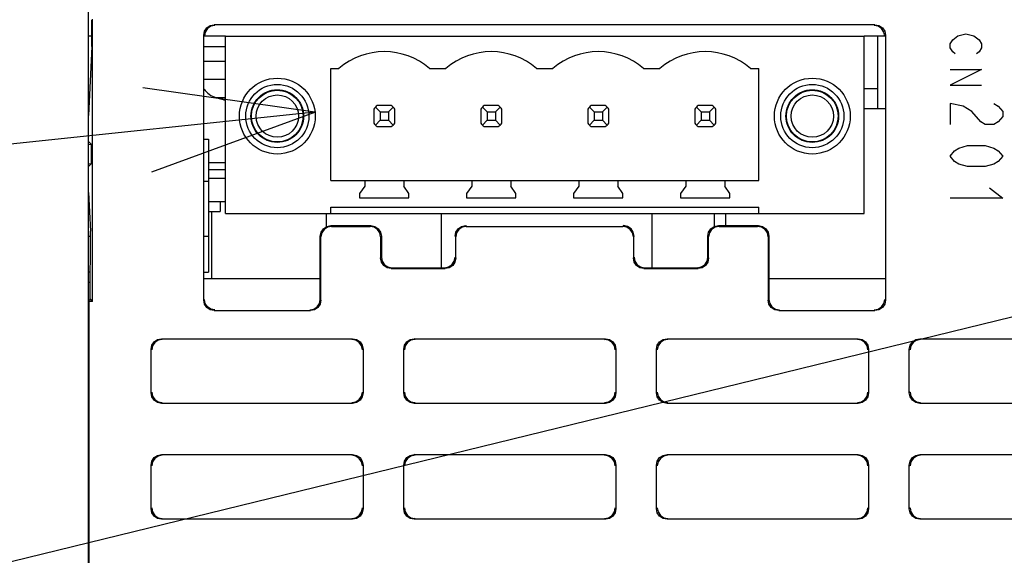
# Model space of a CAD drawing. Extents: x 0 to 1680, y 0 to 1188.
# Tile 35 of 53: x 1226 to 1272, y 1088 to 1114. Entities that reach past the tile are written whole.
import ezdxf

# ---------------------------------------------------------------- set-up
doc = ezdxf.new("R2010")
doc.units = 0
doc.header["$LTSCALE"] = 92.4
doc.linetypes.add('HIDDEN', pattern=[0.2, 0.1, -0.1])
doc.layers.get('0').update_dxf_attribs({"linetype": 'CONTINUOUS'})
for name, color, linetype in [('02___PRT_ALL_AXES', 7, 'CONTINUOUS'), ('03___PRT_ALL_CURVES', 7, 'CONTINUOUS'), ('06__ASM_ALL_SURFS', 7, 'CONTINUOUS'), ('ALL_AXIS', 7, 'CONTINUOUS'), ('ALL_CURVE', 7, 'CONTINUOUS'), ('ALL_FEATURES', 7, 'CONTINUOUS'), ('ALL_NOTE', 7, 'CONTINUOUS'), ('DEFAULT_2', 8, 'HIDDEN')]:
    doc.layers.add(name, color=color, linetype=linetype)

msp = doc.modelspace()

# ---------------------------------------------------------------- linework, layer by layer
at = {"color": 7, "linetype": 'CONTINUOUS'}
for p, q in [((1235.296, 1104.494), (1235.296, 1112.924)), ((1235.296, 1112.924), (1265.616, 1112.924)), ((1265.616, 1104.494), (1265.616, 1112.924)), ((1266.246, 1112.924), (1266.246, 1109.474)), ((1240.296, 1106.064), (1240.296, 1111.384)), ((1240.296, 1111.384), (1240.682, 1111.384)), ((1244.99, 1111.384), (1245.762, 1111.384)), ((1250.07, 1111.384), (1250.842, 1111.384)), ((1255.15, 1111.384), (1255.922, 1111.384)), ((1260.23, 1111.384), (1260.616, 1111.384)), ((1260.616, 1106.064), (1260.616, 1111.384)), ((1266.246, 1110.424), (1265.616, 1110.424)), ((1242.336, 1109.456), (1242.336, 1108.792)), ((1242.412, 1109.548), (1242.636, 1109.324)), ((1243.168, 1109.624), (1242.504, 1109.624)), ((1242.636, 1109.324), (1242.636, 1108.924)), ((1242.636, 1109.324), (1243.036, 1109.324)), ((1243.036, 1109.324), (1243.26, 1109.548)), ((1243.036, 1109.324), (1243.036, 1108.924)), ((1243.336, 1108.792), (1243.336, 1109.456)), ((1247.416, 1109.456), (1247.416, 1108.792)), ((1247.492, 1109.548), (1247.716, 1109.324)), ((1248.248, 1109.624), (1247.584, 1109.624)), ((1247.716, 1109.324), (1247.716, 1108.924)), ((1247.716, 1109.324), (1248.116, 1109.324)), ((1248.34, 1109.548), (1248.116, 1109.324)), ((1248.116, 1109.324), (1248.116, 1108.924)), ((1248.416, 1108.792), (1248.416, 1109.456)), ((1252.496, 1109.456), (1252.496, 1108.792)), ((1252.572, 1109.548), (1252.796, 1109.324)), ((1253.328, 1109.624), (1252.664, 1109.624)), ((1252.796, 1109.324), (1252.796, 1108.924)), ((1252.796, 1109.324), (1253.196, 1109.324)), ((1253.196, 1109.324), (1253.42, 1109.548)), ((1253.196, 1109.324), (1253.196, 1108.924)), ((1253.496, 1108.792), (1253.496, 1109.456)), ((1257.576, 1109.456), (1257.576, 1108.792)), ((1257.652, 1109.548), (1257.876, 1109.324)), ((1258.408, 1109.624), (1257.744, 1109.624)), ((1257.876, 1109.324), (1257.876, 1108.924)), ((1257.876, 1109.324), (1258.276, 1109.324)), ((1258.276, 1109.324), (1258.5, 1109.548)), ((1258.276, 1109.324), (1258.276, 1108.924)), ((1258.576, 1108.792), (1258.576, 1109.456)), ((1266.596, 1109.474), (1265.616, 1109.474)), ((1242.412, 1108.7), (1242.636, 1108.924)), ((1242.636, 1108.924), (1243.036, 1108.924)), ((1243.036, 1108.924), (1243.26, 1108.7)), ((1247.716, 1108.924), (1247.492, 1108.7)), ((1247.716, 1108.924), (1248.116, 1108.924)), ((1248.116, 1108.924), (1248.34, 1108.7)), ((1252.572, 1108.7), (1252.796, 1108.924)), ((1252.796, 1108.924), (1253.196, 1108.924)), ((1253.196, 1108.924), (1253.42, 1108.7)), ((1257.652, 1108.7), (1257.876, 1108.924)), ((1257.876, 1108.924), (1258.276, 1108.924)), ((1258.276, 1108.924), (1258.5, 1108.7)), ((1242.504, 1108.624), (1243.168, 1108.624)), ((1247.584, 1108.624), (1248.248, 1108.624)), ((1252.664, 1108.624), (1253.328, 1108.624)), ((1257.744, 1108.624), (1258.408, 1108.624)), ((1234.488, 1106.924), (1235.296, 1106.924)), ((1240.296, 1106.064), (1260.616, 1106.064)), ((1241.916, 1106.064), (1241.916, 1105.801)), ((1243.756, 1106.064), (1243.756, 1105.801)), ((1246.996, 1106.064), (1246.996, 1105.801)), ((1248.836, 1106.064), (1248.836, 1105.801)), ((1252.076, 1106.064), (1252.076, 1105.801)), ((1253.916, 1106.064), (1253.916, 1105.801)), ((1257.156, 1106.064), (1257.156, 1105.801)), ((1258.996, 1106.064), (1258.996, 1105.801)), ((1241.916, 1105.801), (1241.666, 1105.444)), ((1244.006, 1105.444), (1243.756, 1105.801)), ((1246.996, 1105.801), (1246.746, 1105.444)), ((1249.086, 1105.444), (1248.836, 1105.801)), ((1252.076, 1105.801), (1251.826, 1105.444)), ((1254.166, 1105.444), (1253.916, 1105.801)), ((1257.156, 1105.801), (1256.906, 1105.444)), ((1259.246, 1105.444), (1258.996, 1105.801)), ((1241.666, 1105.444), (1241.666, 1105.244)), ((1241.666, 1105.244), (1244.006, 1105.244)), ((1244.006, 1105.244), (1244.006, 1105.444)), ((1246.746, 1105.444), (1246.746, 1105.244)), ((1246.746, 1105.244), (1249.086, 1105.244)), ((1249.086, 1105.244), (1249.086, 1105.444)), ((1251.826, 1105.444), (1251.826, 1105.244)), ((1251.826, 1105.244), (1254.166, 1105.244)), ((1254.166, 1105.244), (1254.166, 1105.444)), ((1256.906, 1105.444), (1256.906, 1105.244)), ((1256.906, 1105.244), (1259.246, 1105.244)), ((1259.246, 1105.244), (1259.246, 1105.444)), ((1240.296, 1104.494), (1240.296, 1104.804)), ((1240.296, 1104.804), (1260.616, 1104.804)), ((1260.616, 1104.494), (1260.616, 1104.804)), ((1234.625, 1104.592), (1234.625, 1101.414)), ((1235.296, 1104.494), (1265.616, 1104.494)), ((1240.078, 1104.494), (1240.078, 1103.868)), ((1245.536, 1104.494), (1245.536, 1101.924)), ((1255.536, 1104.494), (1255.536, 1101.924)), ((1258.496, 1104.494), (1258.496, 1103.88)), ((1259.056, 1103.924), (1259.056, 1104.494))]:
    msp.add_line(p, q, dxfattribs=at)
for centre, radius, start, end in [((1242.836, 1108.884), 3.3, 49.2509, 130.7491), ((1247.916, 1108.884), 3.3, 49.2509, 130.7491), ((1252.996, 1108.884), 3.3, 49.2509, 130.7491), ((1258.076, 1108.884), 3.3, 49.2509, 130.7491), ((1242.836, 1109.124), 0.6, 123.5573, 146.4427), ((1242.836, 1109.124), 0.6, 33.5573, 56.4427), ((1247.916, 1109.124), 0.6, 123.5573, 146.4427), ((1247.916, 1109.124), 0.6, 33.5573, 56.4427), ((1252.996, 1109.124), 0.6, 123.5573, 146.4427), ((1252.996, 1109.124), 0.6, 33.5573, 56.4427), ((1258.076, 1109.124), 0.6, 123.5573, 146.4427), ((1258.076, 1109.124), 0.6, 33.5573, 56.4427), ((1242.836, 1109.124), 0.6, 213.5573, 236.4427), ((1242.836, 1109.124), 0.6, 303.5573, 326.4427), ((1247.916, 1109.124), 0.6, 213.5573, 236.4427), ((1247.916, 1109.124), 0.6, 303.5573, 326.4427), ((1252.996, 1109.124), 0.6, 213.5573, 236.4427), ((1252.996, 1109.124), 0.6, 303.5573, 326.4427), ((1258.076, 1109.124), 0.6, 213.5573, 236.4427), ((1258.076, 1109.124), 0.6, 303.5573, 326.4427)]:
    msp.add_arc(centre, radius, start, end, dxfattribs=at)
at = {"layer": '02___PRT_ALL_AXES', "color": 7, "linetype": 'CONTINUOUS'}
msp.add_line((1228.796, 1055.182), (1228.796, 1122.224), dxfattribs=at)
for centre, radius in [((1237.756, 1109.124), 1.8), ((1263.156, 1109.124), 1.8), ((1237.756, 1109.124), 1.5), ((1237.756, 1109.124), 1.227), ((1263.156, 1109.124), 1.5), ((1263.156, 1109.124), 1.227), ((1237.756, 1109.124), 1.006), ((1263.156, 1109.124), 1.006)]:
    msp.add_circle(centre, radius, dxfattribs=at)
at = {"layer": '03___PRT_ALL_CURVES', "color": 4, "linetype": 'CONTINUOUS'}
for p, q in [((1269.696, 1112.555), (1269.821, 1112.743)), ((1269.821, 1112.743), (1270.071, 1112.93)), ((1270.071, 1112.93), (1270.446, 1113.024)), ((1270.446, 1113.024), (1270.821, 1112.93)), ((1270.821, 1112.93), (1271.071, 1112.743)), ((1271.071, 1112.743), (1271.196, 1112.555)), ((1269.696, 1112.368), (1269.696, 1112.555)), ((1269.821, 1112.18), (1269.696, 1112.368)), ((1269.946, 1112.086), (1269.821, 1112.18)), ((1271.071, 1112.18), (1270.946, 1112.086)), ((1271.196, 1112.368), (1271.071, 1112.18)), ((1271.196, 1112.555), (1271.196, 1112.368)), ((1271.196, 1111.336), (1269.696, 1110.586)), ((1269.696, 1111.336), (1271.196, 1111.336)), ((1269.696, 1110.586), (1271.196, 1110.586)), ((1269.696, 1109.724), (1269.696, 1108.724)), ((1270.321, 1109.599), (1269.696, 1109.724)), ((1270.738, 1109.349), (1270.321, 1109.599)), ((1271.154, 1108.849), (1270.738, 1109.349)), ((1271.779, 1109.724), (1271.988, 1109.599)), ((1271.988, 1109.599), (1272.196, 1109.349)), ((1272.196, 1109.349), (1272.196, 1109.099)), ((1271.363, 1108.724), (1271.154, 1108.849)), ((1271.988, 1108.849), (1271.779, 1108.724)), ((1272.196, 1109.099), (1271.988, 1108.849)), ((1271.779, 1108.724), (1271.363, 1108.724)), ((1269.696, 1107.224), (1269.904, 1107.474)), ((1269.904, 1107.474), (1270.113, 1107.599)), ((1270.113, 1107.599), (1270.529, 1107.724)), ((1270.529, 1107.724), (1271.363, 1107.724)), ((1271.363, 1107.724), (1271.779, 1107.599)), ((1271.779, 1107.599), (1271.988, 1107.474)), ((1271.988, 1107.474), (1272.196, 1107.224)), ((1269.904, 1106.974), (1269.696, 1107.224)), ((1270.113, 1106.849), (1269.904, 1106.974)), ((1271.988, 1106.974), (1271.779, 1106.849)), ((1272.196, 1107.224), (1271.988, 1106.974)), ((1270.529, 1106.724), (1270.113, 1106.849)), ((1271.363, 1106.724), (1270.529, 1106.724)), ((1271.779, 1106.849), (1271.363, 1106.724)), ((1271.571, 1105.724), (1272.196, 1105.224)), ((1272.196, 1105.224), (1269.696, 1105.224))]:
    msp.add_line(p, q, dxfattribs=at)
at = {"layer": '06__ASM_ALL_SURFS', "color": 7, "linetype": 'CONTINUOUS'}
for p, q in [((1234.296, 1101.414), (1239.796, 1101.414)), ((1261.096, 1101.414), (1266.596, 1101.414))]:
    msp.add_line(p, q, dxfattribs=at)
at = {"layer": 'ALL_AXIS', "color": 7, "linetype": 'CONTINUOUS'}
for p, q in [((1228.955, 1112.924), (1228.796, 1112.924)), ((1235.296, 1112.924), (1234.296, 1112.924)), ((1266.596, 1112.924), (1265.616, 1112.924)), ((1234.296, 1112.424), (1235.296, 1112.424)), ((1234.296, 1111.724), (1235.296, 1111.724)), ((1228.796, 1103.424), (1228.884, 1103.424)), ((1234.296, 1103.424), (1234.488, 1103.424))]:
    msp.add_line(p, q, dxfattribs=at)
at = {"layer": 'ALL_AXIS', "color": 9, "linetype": 'CONTINUOUS'}
for p, q in [((1234.296, 1110.877), (1235.296, 1110.877)), ((1234.836, 1110.004), (1235.296, 1110.004))]:
    msp.add_line(p, q, dxfattribs=at)
at = {"layer": 'ALL_AXIS', "color": 7, "linetype": 'CONTINUOUS'}
for centre, radius, start, end in [((1235.116, 1110.964), 1, 213.6909, 253.743), ((1236.796, 1116.724), 7, 253.743, 257.6159)]:
    msp.add_arc(centre, radius, start, end, dxfattribs=at)
at = {"layer": 'ALL_CURVE', "color": 40, "linetype": 'CONTINUOUS'}
msp.add_arc((1236.796, 1116.724), 7, 255.0994, 257.6278, dxfattribs=at)
at = {"layer": 'ALL_FEATURES', "color": 7, "linetype": 'CONTINUOUS'}
for p, q in [((1228.955, 1112.424), (1228.955, 1113.683)), ((1228.99, 1100.33), (1228.99, 1113.718)), ((1266.131, 1113.459), (1234.761, 1113.459)), ((1234.261, 1100.389), (1234.261, 1112.959)), ((1266.631, 1112.959), (1266.631, 1100.389)), ((1228.955, 1112.424), (1228.796, 1109.148)), ((1228.796, 1107.924), (1228.939, 1107.78)), ((1234.296, 1108.024), (1234.488, 1108.024)), ((1234.488, 1108.024), (1234.488, 1101.724)), ((1228.796, 1107.784), (1228.939, 1107.78)), ((1228.939, 1106.867), (1228.939, 1107.78)), ((1228.939, 1106.867), (1228.796, 1106.724)), ((1228.796, 1106.863), (1228.939, 1106.867)), ((1234.488, 1106.582), (1235.296, 1106.582)), ((1234.488, 1106.024), (1234.296, 1106.024)), ((1234.488, 1106.178), (1235.296, 1106.178)), ((1228.796, 1105.5), (1228.885, 1103.664)), ((1234.488, 1105.078), (1235.296, 1105.078)), ((1235.048, 1105.078), (1235.048, 1104.592)), ((1234.488, 1104.592), (1235.048, 1104.592)), ((1240.296, 1103.924), (1242.196, 1103.924)), ((1240.331, 1103.889), (1242.161, 1103.889)), ((1246.731, 1103.889), (1254.161, 1103.889)), ((1258.696, 1103.924), (1260.596, 1103.924)), ((1258.731, 1103.889), (1260.561, 1103.889)), ((1228.875, 1100.435), (1228.885, 1103.664)), ((1239.796, 1100.424), (1239.796, 1103.424)), ((1239.831, 1100.389), (1239.831, 1103.389)), ((1242.661, 1103.389), (1242.661, 1102.389)), ((1242.696, 1103.424), (1242.696, 1102.424)), ((1246.231, 1102.389), (1246.231, 1103.389)), ((1254.661, 1103.389), (1254.661, 1102.389)), ((1258.196, 1102.424), (1258.196, 1103.424)), ((1258.231, 1102.389), (1258.231, 1103.389)), ((1261.061, 1103.389), (1261.061, 1100.389)), ((1261.096, 1103.424), (1261.096, 1100.424)), ((1243.161, 1101.889), (1245.731, 1101.889)), ((1243.196, 1101.924), (1245.696, 1101.924)), ((1255.161, 1101.889), (1257.731, 1101.889)), ((1255.196, 1101.924), (1257.696, 1101.924)), ((1228.878, 1101.224), (1228.796, 1101.224)), ((1228.796, 1100.365), (1228.875, 1100.435)), ((1228.99, 1100.33), (1228.885, 1100.435)), ((1228.831, 1063.259), (1228.831, 1100.33)), ((1228.99, 1100.33), (1228.831, 1100.33)), ((1234.761, 1099.889), (1239.331, 1099.889)), ((1261.561, 1099.889), (1266.131, 1099.889)), ((1232.261, 1098.559), (1241.331, 1098.559)), ((1244.261, 1098.559), (1253.331, 1098.559)), ((1256.261, 1098.559), (1265.331, 1098.559)), ((1268.261, 1098.559), (1277.331, 1098.559)), ((1231.761, 1095.989), (1231.761, 1098.059)), ((1241.831, 1098.059), (1241.831, 1095.989)), ((1243.761, 1095.989), (1243.761, 1098.059)), ((1253.831, 1098.059), (1253.831, 1095.989)), ((1255.761, 1095.989), (1255.761, 1098.059)), ((1265.831, 1098.059), (1265.831, 1095.989)), ((1267.761, 1095.989), (1267.761, 1098.059)), ((1241.331, 1095.489), (1232.261, 1095.489)), ((1253.331, 1095.489), (1244.261, 1095.489)), ((1265.331, 1095.489), (1256.261, 1095.489)), ((1277.331, 1095.489), (1268.261, 1095.489)), ((1232.261, 1093.059), (1241.331, 1093.059)), ((1244.261, 1093.059), (1253.331, 1093.059)), ((1256.261, 1093.059), (1265.331, 1093.059)), ((1268.261, 1093.059), (1277.331, 1093.059)), ((1231.761, 1090.489), (1231.761, 1092.559)), ((1241.831, 1092.559), (1241.831, 1090.489)), ((1243.761, 1090.489), (1243.761, 1092.559)), ((1253.831, 1092.559), (1253.831, 1090.489)), ((1255.761, 1090.489), (1255.761, 1092.559)), ((1265.831, 1092.559), (1265.831, 1090.489)), ((1267.761, 1090.489), (1267.761, 1092.559)), ((1241.331, 1089.989), (1232.261, 1089.989)), ((1253.331, 1089.989), (1244.261, 1089.989)), ((1265.331, 1089.989), (1256.261, 1089.989)), ((1277.331, 1089.989), (1268.261, 1089.989))]:
    msp.add_line(p, q, dxfattribs=at)
at = {"layer": 'ALL_FEATURES', "color": 9, "linetype": 'CONTINUOUS'}
for p, q in [((1234.761, 1113.459), (1234.796, 1113.424)), ((1266.131, 1113.459), (1266.096, 1113.424)), ((1234.261, 1112.959), (1234.296, 1112.924)), ((1266.631, 1112.959), (1266.596, 1112.924)), ((1240.296, 1103.924), (1240.331, 1103.889)), ((1242.161, 1103.889), (1242.196, 1103.924)), ((1246.696, 1103.924), (1246.731, 1103.889)), ((1254.196, 1103.924), (1254.161, 1103.889)), ((1258.696, 1103.924), (1258.731, 1103.889)), ((1260.561, 1103.889), (1260.596, 1103.924)), ((1239.796, 1103.424), (1239.831, 1103.389)), ((1242.661, 1103.389), (1242.696, 1103.424)), ((1246.196, 1103.424), (1246.231, 1103.389)), ((1254.696, 1103.424), (1254.661, 1103.389)), ((1258.196, 1103.424), (1258.231, 1103.389)), ((1261.061, 1103.389), (1261.096, 1103.424)), ((1242.661, 1102.389), (1242.696, 1102.424)), ((1246.231, 1102.389), (1246.196, 1102.424)), ((1254.661, 1102.389), (1254.696, 1102.424)), ((1258.231, 1102.389), (1258.196, 1102.424)), ((1243.161, 1101.889), (1243.196, 1101.924)), ((1245.731, 1101.889), (1245.696, 1101.924)), ((1255.161, 1101.889), (1255.196, 1101.924)), ((1257.731, 1101.889), (1257.696, 1101.924)), ((1228.879, 1101.724), (1228.796, 1101.724)), ((1234.296, 1101.724), (1234.488, 1101.724)), ((1234.261, 1100.389), (1234.296, 1100.424)), ((1239.831, 1100.389), (1239.796, 1100.424)), ((1261.061, 1100.389), (1261.096, 1100.424)), ((1266.631, 1100.389), (1266.596, 1100.424)), ((1234.761, 1099.889), (1234.796, 1099.924)), ((1239.331, 1099.889), (1239.296, 1099.924)), ((1261.561, 1099.889), (1261.596, 1099.924)), ((1266.131, 1099.889), (1266.096, 1099.924)), ((1232.296, 1098.524), (1232.261, 1098.559)), ((1241.296, 1098.524), (1241.331, 1098.559)), ((1244.296, 1098.524), (1244.261, 1098.559)), ((1253.296, 1098.524), (1253.331, 1098.559)), ((1256.296, 1098.524), (1256.261, 1098.559)), ((1265.296, 1098.524), (1265.331, 1098.559)), ((1268.296, 1098.524), (1268.261, 1098.559)), ((1231.796, 1098.024), (1231.761, 1098.059)), ((1241.796, 1098.024), (1241.831, 1098.059)), ((1243.796, 1098.024), (1243.761, 1098.059)), ((1253.796, 1098.024), (1253.831, 1098.059)), ((1255.796, 1098.024), (1255.761, 1098.059)), ((1265.796, 1098.024), (1265.831, 1098.059)), ((1267.796, 1098.024), (1267.761, 1098.059)), ((1231.796, 1096.024), (1231.761, 1095.989)), ((1241.796, 1096.024), (1241.831, 1095.989)), ((1243.796, 1096.024), (1243.761, 1095.989)), ((1253.796, 1096.024), (1253.831, 1095.989)), ((1255.796, 1096.024), (1255.761, 1095.989)), ((1265.796, 1096.024), (1265.831, 1095.989)), ((1267.796, 1096.024), (1267.761, 1095.989)), ((1232.296, 1095.524), (1232.261, 1095.489)), ((1241.296, 1095.524), (1241.331, 1095.489)), ((1244.296, 1095.524), (1244.261, 1095.489)), ((1253.296, 1095.524), (1253.331, 1095.489)), ((1256.296, 1095.524), (1256.261, 1095.489)), ((1265.296, 1095.524), (1265.331, 1095.489)), ((1268.296, 1095.524), (1268.261, 1095.489)), ((1232.296, 1093.024), (1232.261, 1093.059)), ((1241.296, 1093.024), (1241.331, 1093.059)), ((1244.296, 1093.024), (1244.261, 1093.059)), ((1253.296, 1093.024), (1253.331, 1093.059)), ((1256.296, 1093.024), (1256.261, 1093.059)), ((1265.296, 1093.024), (1265.331, 1093.059)), ((1268.296, 1093.024), (1268.261, 1093.059)), ((1231.796, 1092.524), (1231.761, 1092.559)), ((1241.796, 1092.524), (1241.831, 1092.559)), ((1243.796, 1092.524), (1243.761, 1092.559)), ((1253.796, 1092.524), (1253.831, 1092.559)), ((1255.796, 1092.524), (1255.761, 1092.559)), ((1265.796, 1092.524), (1265.831, 1092.559)), ((1267.796, 1092.524), (1267.761, 1092.559)), ((1231.796, 1090.524), (1231.761, 1090.489)), ((1241.796, 1090.524), (1241.831, 1090.489)), ((1243.796, 1090.524), (1243.761, 1090.489)), ((1253.796, 1090.524), (1253.831, 1090.489)), ((1255.796, 1090.524), (1255.761, 1090.489)), ((1265.796, 1090.524), (1265.831, 1090.489)), ((1267.796, 1090.524), (1267.761, 1090.489)), ((1232.296, 1090.024), (1232.261, 1089.989)), ((1241.296, 1090.024), (1241.331, 1089.989)), ((1244.296, 1090.024), (1244.261, 1089.989)), ((1253.296, 1090.024), (1253.331, 1089.989)), ((1256.296, 1090.024), (1256.261, 1089.989)), ((1265.296, 1090.024), (1265.331, 1089.989)), ((1268.296, 1090.024), (1268.261, 1089.989))]:
    msp.add_line(p, q, dxfattribs=at)
at = {"layer": 'ALL_FEATURES', "color": 7, "linetype": 'CONTINUOUS'}
for points in [[(1234.261, 1112.959), (1234.299, 1113.15), (1234.407, 1113.312), (1234.57, 1113.421), (1234.761, 1113.459)], [(1234.796, 1113.424), (1234.604, 1113.386), (1234.442, 1113.277), (1234.334, 1113.115), (1234.296, 1112.924)], [(1266.596, 1112.924), (1266.558, 1113.115), (1266.449, 1113.277), (1266.287, 1113.386), (1266.096, 1113.424)], [(1266.131, 1113.459), (1266.322, 1113.421), (1266.484, 1113.312), (1266.593, 1113.15), (1266.631, 1112.959)], [(1239.796, 1103.424), (1239.834, 1103.615), (1239.942, 1103.777), (1240.104, 1103.886), (1240.296, 1103.924)], [(1240.331, 1103.889), (1240.139, 1103.851), (1239.977, 1103.743), (1239.869, 1103.58), (1239.831, 1103.389)], [(1242.661, 1103.389), (1242.623, 1103.58), (1242.515, 1103.743), (1242.352, 1103.851), (1242.161, 1103.889)], [(1242.196, 1103.924), (1242.387, 1103.886), (1242.549, 1103.777), (1242.658, 1103.615), (1242.696, 1103.424)], [(1246.196, 1103.424), (1246.234, 1103.615), (1246.342, 1103.777), (1246.505, 1103.886), (1246.696, 1103.924)], [(1246.731, 1103.889), (1246.539, 1103.851), (1246.377, 1103.743), (1246.269, 1103.58), (1246.231, 1103.389)], [(1254.661, 1103.389), (1254.623, 1103.58), (1254.515, 1103.743), (1254.352, 1103.851), (1254.161, 1103.889)], [(1254.696, 1103.424), (1254.658, 1103.615), (1254.549, 1103.777), (1254.387, 1103.886), (1254.196, 1103.924)], [(1258.196, 1103.424), (1258.234, 1103.615), (1258.342, 1103.777), (1258.504, 1103.886), (1258.696, 1103.924)], [(1258.731, 1103.889), (1258.539, 1103.851), (1258.377, 1103.743), (1258.269, 1103.58), (1258.231, 1103.389)], [(1261.061, 1103.389), (1261.023, 1103.58), (1260.915, 1103.743), (1260.752, 1103.851), (1260.561, 1103.889)], [(1260.596, 1103.924), (1260.787, 1103.886), (1260.949, 1103.777), (1261.058, 1103.615), (1261.096, 1103.424)], [(1243.161, 1101.889), (1242.97, 1101.927), (1242.807, 1102.035), (1242.699, 1102.198), (1242.661, 1102.389)], [(1242.696, 1102.424), (1242.734, 1102.232), (1242.842, 1102.07), (1243.004, 1101.962), (1243.196, 1101.924)], [(1245.696, 1101.924), (1245.887, 1101.962), (1246.049, 1102.07), (1246.158, 1102.232), (1246.196, 1102.424)], [(1246.231, 1102.389), (1246.193, 1102.198), (1246.084, 1102.035), (1245.922, 1101.927), (1245.731, 1101.889)], [(1255.161, 1101.889), (1254.97, 1101.927), (1254.807, 1102.035), (1254.699, 1102.198), (1254.661, 1102.389)], [(1254.696, 1102.424), (1254.734, 1102.232), (1254.842, 1102.07), (1255.004, 1101.962), (1255.196, 1101.924)], [(1257.696, 1101.924), (1257.887, 1101.962), (1258.049, 1102.07), (1258.158, 1102.232), (1258.196, 1102.424)], [(1258.231, 1102.389), (1258.193, 1102.198), (1258.084, 1102.035), (1257.922, 1101.927), (1257.731, 1101.889)], [(1234.796, 1099.924), (1234.605, 1099.962), (1234.442, 1100.07), (1234.334, 1100.233), (1234.296, 1100.424)], [(1239.296, 1099.924), (1239.487, 1099.962), (1239.649, 1100.07), (1239.758, 1100.232), (1239.796, 1100.424)], [(1261.096, 1100.424), (1261.134, 1100.232), (1261.242, 1100.07), (1261.404, 1099.962), (1261.596, 1099.924)], [(1266.096, 1099.924), (1266.287, 1099.962), (1266.449, 1100.07), (1266.558, 1100.233), (1266.596, 1100.424)], [(1234.761, 1099.889), (1234.57, 1099.927), (1234.407, 1100.035), (1234.299, 1100.198), (1234.261, 1100.389)], [(1239.831, 1100.389), (1239.793, 1100.198), (1239.684, 1100.035), (1239.522, 1099.927), (1239.331, 1099.889)], [(1261.561, 1099.889), (1261.37, 1099.927), (1261.207, 1100.035), (1261.099, 1100.198), (1261.061, 1100.389)], [(1266.631, 1100.389), (1266.593, 1100.198), (1266.484, 1100.035), (1266.322, 1099.927), (1266.131, 1099.889)], [(1231.761, 1098.059), (1231.799, 1098.25), (1231.907, 1098.412), (1232.07, 1098.521), (1232.261, 1098.559)], [(1241.331, 1098.559), (1241.522, 1098.521), (1241.684, 1098.412), (1241.793, 1098.25), (1241.831, 1098.059)], [(1243.761, 1098.059), (1243.799, 1098.25), (1243.907, 1098.412), (1244.07, 1098.521), (1244.261, 1098.559)], [(1253.331, 1098.559), (1253.522, 1098.521), (1253.684, 1098.412), (1253.793, 1098.25), (1253.831, 1098.059)], [(1255.761, 1098.059), (1255.799, 1098.25), (1255.907, 1098.412), (1256.07, 1098.521), (1256.261, 1098.559)], [(1265.331, 1098.559), (1265.522, 1098.521), (1265.684, 1098.412), (1265.793, 1098.25), (1265.831, 1098.059)], [(1267.761, 1098.059), (1267.799, 1098.25), (1267.907, 1098.412), (1268.07, 1098.521), (1268.261, 1098.559)], [(1232.296, 1098.524), (1232.104, 1098.486), (1231.942, 1098.377), (1231.834, 1098.215), (1231.796, 1098.024)], [(1241.796, 1098.024), (1241.758, 1098.215), (1241.649, 1098.377), (1241.487, 1098.486), (1241.296, 1098.524)], [(1244.296, 1098.524), (1244.104, 1098.486), (1243.942, 1098.377), (1243.834, 1098.215), (1243.796, 1098.024)], [(1253.796, 1098.024), (1253.758, 1098.215), (1253.649, 1098.377), (1253.487, 1098.486), (1253.296, 1098.524)], [(1256.296, 1098.524), (1256.104, 1098.486), (1255.942, 1098.377), (1255.834, 1098.215), (1255.796, 1098.024)], [(1265.796, 1098.024), (1265.758, 1098.215), (1265.649, 1098.377), (1265.487, 1098.486), (1265.296, 1098.524)], [(1268.296, 1098.524), (1268.104, 1098.486), (1267.942, 1098.377), (1267.834, 1098.215), (1267.796, 1098.024)], [(1232.261, 1095.489), (1232.07, 1095.527), (1231.907, 1095.635), (1231.799, 1095.798), (1231.761, 1095.989)], [(1231.796, 1096.024), (1231.834, 1095.832), (1231.942, 1095.67), (1232.104, 1095.562), (1232.296, 1095.524)], [(1241.296, 1095.524), (1241.487, 1095.562), (1241.649, 1095.67), (1241.758, 1095.832), (1241.796, 1096.024)], [(1241.831, 1095.989), (1241.793, 1095.798), (1241.684, 1095.635), (1241.522, 1095.527), (1241.331, 1095.489)], [(1244.261, 1095.489), (1244.07, 1095.527), (1243.907, 1095.635), (1243.799, 1095.798), (1243.761, 1095.989)], [(1243.796, 1096.024), (1243.834, 1095.832), (1243.942, 1095.67), (1244.104, 1095.562), (1244.296, 1095.524)], [(1253.296, 1095.524), (1253.487, 1095.562), (1253.649, 1095.67), (1253.758, 1095.832), (1253.796, 1096.024)], [(1253.831, 1095.989), (1253.793, 1095.798), (1253.684, 1095.635), (1253.522, 1095.527), (1253.331, 1095.489)], [(1256.261, 1095.489), (1256.07, 1095.527), (1255.907, 1095.635), (1255.799, 1095.798), (1255.761, 1095.989)], [(1255.796, 1096.024), (1255.834, 1095.832), (1255.942, 1095.67), (1256.104, 1095.562), (1256.296, 1095.524)], [(1265.296, 1095.524), (1265.487, 1095.562), (1265.649, 1095.67), (1265.758, 1095.832), (1265.796, 1096.024)], [(1265.831, 1095.989), (1265.793, 1095.798), (1265.684, 1095.635), (1265.522, 1095.527), (1265.331, 1095.489)], [(1268.261, 1095.489), (1268.07, 1095.527), (1267.907, 1095.635), (1267.799, 1095.798), (1267.761, 1095.989)], [(1267.796, 1096.024), (1267.834, 1095.832), (1267.942, 1095.67), (1268.104, 1095.562), (1268.296, 1095.524)], [(1231.761, 1092.559), (1231.799, 1092.75), (1231.907, 1092.912), (1232.07, 1093.021), (1232.261, 1093.059)], [(1232.296, 1093.024), (1232.104, 1092.986), (1231.942, 1092.877), (1231.834, 1092.715), (1231.796, 1092.524)], [(1241.796, 1092.524), (1241.758, 1092.715), (1241.649, 1092.877), (1241.487, 1092.986), (1241.296, 1093.024)], [(1241.331, 1093.059), (1241.522, 1093.021), (1241.684, 1092.912), (1241.793, 1092.75), (1241.831, 1092.559)], [(1243.761, 1092.559), (1243.799, 1092.75), (1243.907, 1092.912), (1244.07, 1093.021), (1244.261, 1093.059)], [(1244.296, 1093.024), (1244.104, 1092.986), (1243.942, 1092.877), (1243.834, 1092.715), (1243.796, 1092.524)], [(1253.796, 1092.524), (1253.758, 1092.715), (1253.649, 1092.877), (1253.487, 1092.986), (1253.296, 1093.024)], [(1253.331, 1093.059), (1253.522, 1093.021), (1253.684, 1092.912), (1253.793, 1092.75), (1253.831, 1092.559)], [(1255.761, 1092.559), (1255.799, 1092.75), (1255.907, 1092.912), (1256.07, 1093.021), (1256.261, 1093.059)], [(1256.296, 1093.024), (1256.104, 1092.986), (1255.942, 1092.877), (1255.834, 1092.715), (1255.796, 1092.524)], [(1265.796, 1092.524), (1265.758, 1092.715), (1265.649, 1092.877), (1265.487, 1092.986), (1265.296, 1093.024)], [(1265.331, 1093.059), (1265.522, 1093.021), (1265.684, 1092.912), (1265.793, 1092.75), (1265.831, 1092.559)], [(1267.761, 1092.559), (1267.799, 1092.75), (1267.907, 1092.912), (1268.07, 1093.021), (1268.261, 1093.059)], [(1268.296, 1093.024), (1268.104, 1092.986), (1267.942, 1092.877), (1267.834, 1092.715), (1267.796, 1092.524)], [(1232.261, 1089.989), (1232.07, 1090.027), (1231.907, 1090.135), (1231.799, 1090.298), (1231.761, 1090.489)], [(1231.796, 1090.524), (1231.834, 1090.332), (1231.942, 1090.17), (1232.104, 1090.062), (1232.296, 1090.024)], [(1241.296, 1090.024), (1241.487, 1090.062), (1241.649, 1090.17), (1241.758, 1090.332), (1241.796, 1090.524)], [(1241.831, 1090.489), (1241.793, 1090.298), (1241.684, 1090.135), (1241.522, 1090.027), (1241.331, 1089.989)], [(1244.261, 1089.989), (1244.07, 1090.027), (1243.907, 1090.135), (1243.799, 1090.298), (1243.761, 1090.489)], [(1243.796, 1090.524), (1243.834, 1090.332), (1243.942, 1090.17), (1244.104, 1090.062), (1244.296, 1090.024)], [(1253.296, 1090.024), (1253.487, 1090.062), (1253.649, 1090.17), (1253.758, 1090.332), (1253.796, 1090.524)], [(1253.831, 1090.489), (1253.793, 1090.298), (1253.684, 1090.135), (1253.522, 1090.027), (1253.331, 1089.989)], [(1256.261, 1089.989), (1256.07, 1090.027), (1255.907, 1090.135), (1255.799, 1090.298), (1255.761, 1090.489)], [(1255.796, 1090.524), (1255.834, 1090.332), (1255.942, 1090.17), (1256.104, 1090.062), (1256.296, 1090.024)], [(1265.296, 1090.024), (1265.487, 1090.062), (1265.649, 1090.17), (1265.758, 1090.332), (1265.796, 1090.524)], [(1265.831, 1090.489), (1265.793, 1090.298), (1265.684, 1090.135), (1265.522, 1090.027), (1265.331, 1089.989)], [(1268.261, 1089.989), (1268.07, 1090.027), (1267.907, 1090.135), (1267.799, 1090.298), (1267.761, 1090.489)], [(1267.796, 1090.524), (1267.834, 1090.332), (1267.942, 1090.17), (1268.104, 1090.062), (1268.296, 1090.024)]]:
    msp.add_lwpolyline(points, dxfattribs=at)
at = {"layer": 'ALL_NOTE', "color": 2, "linetype": 'CONTINUOUS'}
for p, q in [((1239.546, 1109.312), (1185.912, 1103.66)), ((1280.595, 1101.524), (1182.233, 1077.479))]:
    msp.add_line(p, q, dxfattribs=at)
msp.add_lwpolyline([(1231.8, 1106.485), (1239.546, 1109.312), (1231.38, 1110.463)], dxfattribs=at)
at = {"layer": 'DEFAULT_2', "color": 8, "linetype": 'HIDDEN'}
for centre in [(1237.756, 1109.124), (1263.156, 1109.124)]:
    msp.add_circle(centre, 1.25, dxfattribs=at)

doc.saveas('drawing.dxf')
